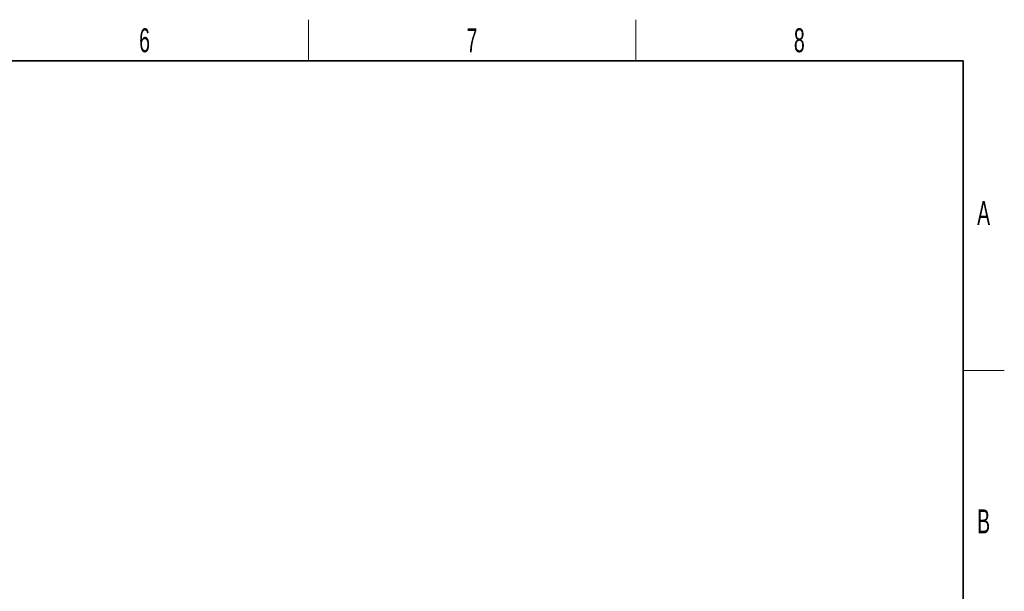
# Model space of a CAD drawing. Header units: millimetres. Extents: x 5 to 418, y 2 to 292.
# Tile 17 of 17: x 270 to 414, y 205 to 288. Entities that reach past the tile are written whole.
import ezdxf

# ---------------------------------------------------------------- set-up
doc = ezdxf.new("R2010")
doc.units = ezdxf.units.MM
doc.layers.add('SLD-0', color=7, linetype='Continuous')
doc.styles.add('SLDTEXTSTYLE0', font='TXT', dxfattribs={"width": 0.605})

msp = doc.modelspace()

# ---------------------------------------------------------------- linework, layer by layer
at = {"layer": 'SLD-0', "lineweight": 18}
for p, q in [((312.5, 282.5), (312.5, 288.5)), ((360.25, 282.5), (360.25, 288.5)), ((408, 237.25), (414, 237.25))]:
    msp.add_line(p, q, dxfattribs=at)
at = {"layer": 'SLD-0', "lineweight": 35}
for p, q in [((408, 282.5), (26, 282.5)), ((408, 12), (408, 282.5))]:
    msp.add_line(p, q, dxfattribs=at)

# ---------------------------------------------------------------- texts
at = {"layer": 'SLD-0', "char_height": 3.5, "attachment_point": 2, "style": 'SLDTEXTSTYLE0'}
for s, insert in [('6', (288.6027, 287.243)), ('7', (336.3527, 287.243)), ('8', (384.1027, 287.243)), ('A', (410.9816, 262.0011)), ('B', (410.9816, 217.0011))]:
    msp.add_mtext(s, dxfattribs=dict(at, insert=insert))

doc.saveas('drawing.dxf')
